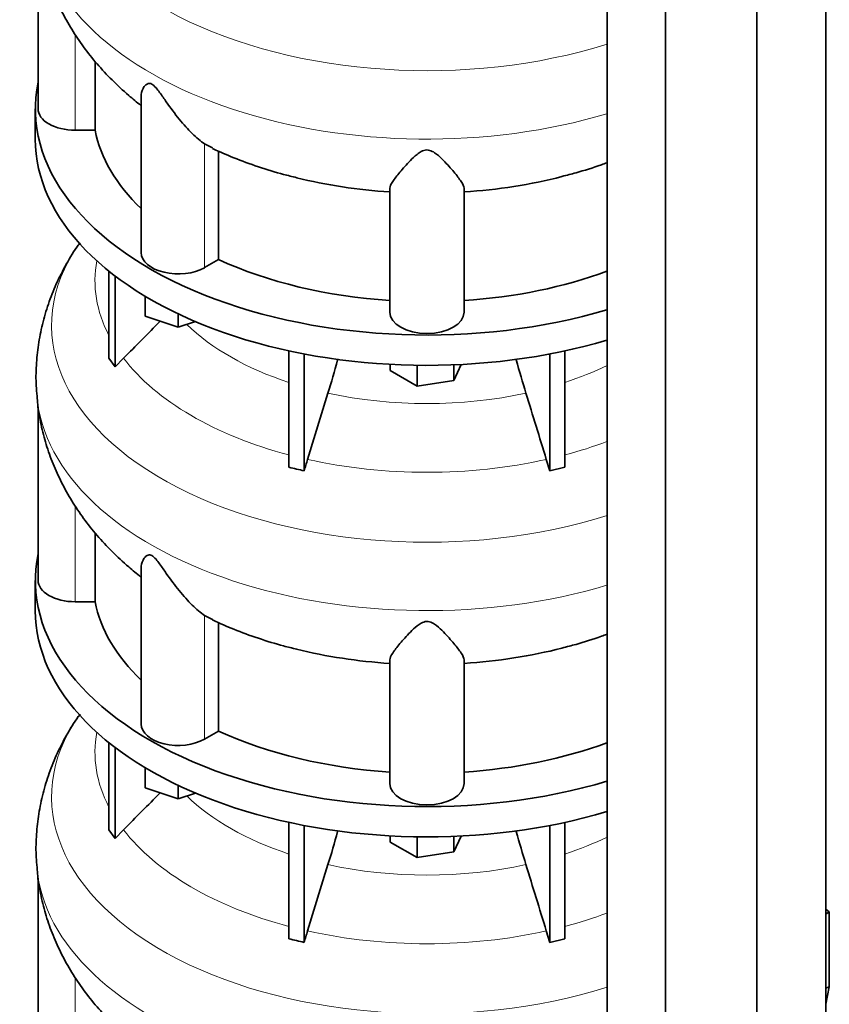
# Model space of a CAD drawing. Header units: millimetres. Extents: x 348 to 1239, y -1878 to 1712.
# Tile 7 of 28: x 942 to 1236, y -1466 to -1108. Entities that reach past the tile are written whole.
import ezdxf

# ---------------------------------------------------------------- set-up
doc = ezdxf.new("R2010")
doc.units = ezdxf.units.MM
for name, color, linetype in [('MID_344-4', 7, 'Continuous'), ('VSI344-454_TERMI', 7, 'Continuous'), ('VSI344_DIFFUSORE', 7, 'Continuous')]:
    doc.layers.add(name, color=color, linetype=linetype)

# ---------------------------------------------------------------- blocks, each defined once
blk = doc.blocks.new('SE4')
at = {"layer": 'MID_344-4', "color": 7, "linetype": 'Continuous', "lineweight": 35}
for p, q in [((1235.15, -1532.65), (1235.15, -821.63)), ((1210.09, -1551.86), (1210.09, -840.59)), ((1155.54, -844.91), (1155.54, -1556.25)), ((1176.83, -1566.33), (1176.83, -855.06))]:
    blk.add_line(p, q, dxfattribs=at)
at = {"layer": 'VSI344-454_TERMI', "color": 7, "linetype": 'Continuous', "lineweight": 35}
for p, q in [((1236.44, -1432.44), (1235.15, -1431.46)), ((1235.15, -1433.3), (1236.44, -1432.44)), ((1236.44, -1459.73), (1236.44, -1432.44)), ((1235.15, -1460.15), (1236.44, -1459.73)), ((1236.44, -1459.73), (1235.15, -1466.01))]:
    blk.add_line(p, q, dxfattribs=at)
at = {"layer": 'VSI344_DIFFUSORE', "color": 7, "linetype": 'Continuous', "lineweight": 35}
for p, q in [((948.52, -1077.32), (948.52, -1140.42)), ((969.28, -1148.22), (969.28, -1123.19)), ((986.02, -1135.93), (986.02, -1192.68)), ((947.52, -1140.42), (947.52, -1151.45)), ((969.28, -1148.22), (962.02, -1148.22)), ((1012.03, -1154.67), (1009.06, -1153.2)), ((1014.19, -1195.23), (1014.19, -1155.73)), ((1076.52, -1214.33), (1076.52, -1169.33)), ((1103.52, -1214.33), (1103.52, -1169.33)), ((1014.19, -1195.23), (1009.06, -1198.19)), ((974.32, -1231.1), (974.32, -1199.47)), ((976.61, -1234.3), (976.61, -1201.26)), ((987.52, -1215.87), (987.52, -1208.6)), ((999.52, -1219.87), (987.52, -1215.87)), ((999.52, -1219.87), (999.52, -1214.99)), ((1005.75, -1217.79), (999.52, -1219.87)), ((974.32, -1231.1), (976.61, -1234.3)), ((976.61, -1234.3), (979.61, -1231.13)), ((1039.8, -1270.78), (1039.8, -1228.44)), ((1045.34, -1272.11), (1045.34, -1229.57)), ((1134.71, -1272.11), (1134.71, -1229.57)), ((1140.25, -1270.78), (1140.25, -1228.44)), ((1076.64, -1235.58), (1076.64, -1233.36)), ((1086.44, -1241.24), (1086.44, -1233.69)), ((1102.5, -1233.4), (1099.82, -1239.17)), ((1099.82, -1239.17), (1099.82, -1233.52)), ((1086.44, -1241.24), (1076.64, -1235.58)), ((1099.82, -1239.17), (1086.44, -1241.24)), ((1054.01, -1243.81), (1046.59, -1267.92)), ((948.52, -1248.78), (948.52, -1311.89)), ((1133.46, -1267.92), (1134.71, -1272.11)), ((1134.71, -1272.11), (1140.25, -1270.78)), ((969.28, -1319.68), (969.28, -1294.65)), ((986.02, -1307.39), (986.02, -1364.14)), ((947.52, -1311.89), (947.52, -1322.91)), ((969.28, -1319.68), (962.02, -1319.68)), ((1012.03, -1326.13), (1009.06, -1324.66)), ((1014.19, -1366.7), (1014.19, -1327.2)), ((1076.52, -1385.79), (1076.52, -1340.8)), ((1103.52, -1385.79), (1103.52, -1340.8)), ((1014.19, -1366.7), (1009.06, -1369.66)), ((974.32, -1402.57), (974.32, -1370.93)), ((976.61, -1405.77), (976.61, -1372.72)), ((987.52, -1387.33), (987.52, -1380.06)), ((999.52, -1391.33), (987.52, -1387.33)), ((999.52, -1391.33), (999.52, -1386.46)), ((1005.75, -1389.25), (999.52, -1391.33)), ((1039.8, -1442.25), (1039.8, -1399.9)), ((1140.25, -1442.25), (1140.25, -1399.9)), ((974.32, -1402.57), (976.61, -1405.77)), ((976.61, -1405.77), (979.61, -1402.59)), ((1045.34, -1443.57), (1045.34, -1401.03)), ((1134.71, -1443.57), (1134.71, -1401.03)), ((1076.64, -1407.05), (1076.64, -1404.82)), ((1086.44, -1412.7), (1076.64, -1407.05)), ((1086.44, -1412.7), (1086.44, -1405.16)), ((1102.5, -1404.87), (1099.82, -1410.63)), ((1099.82, -1410.63), (1099.82, -1404.99)), ((1099.82, -1410.63), (1086.44, -1412.7)), ((1054.01, -1415.27), (1046.59, -1439.39)), ((948.52, -1420.25), (948.52, -1483.35)), ((1133.46, -1439.39), (1134.71, -1443.57)), ((1134.71, -1443.57), (1140.25, -1442.25))]:
    blk.add_line(p, q, dxfattribs=at)
at = {"layer": 'VSI344_DIFFUSORE', "color": 4, "linetype": 'Continuous', "lineweight": 9}
for p, q in [((962.02, -1148.22), (962.02, -1113.36)), ((1009.06, -1198.19), (1009.06, -1153.2)), ((962.02, -1319.68), (962.02, -1284.82)), ((1009.06, -1369.66), (1009.06, -1324.66)), ((962.02, -1491.15), (962.02, -1456.28))]:
    blk.add_line(p, q, dxfattribs=at)
for centre, major_axis, start_param, end_param in [((1090.02, -1047.71), (136.58, 0), 2.761579, 5.212737), ((1090.02, -1069.39), (-142.13, 0), 0.049211, 2.049895), ((1090.02, -1219.17), (136.58, 0), 2.761579, 5.212737), ((1090.02, -1202.85), (120.79, 0), 3.038624, 3.432735), ((1090.02, -1189.08), (-101.4, 0), 0.532702, 1.052595), ((1090.02, -1202.85), (-120.79, 0), 0.417538, 1.141984), ((1090.02, -1189.08), (101.4, 0), -1.052595, -0.868255), ((1090.02, -1240.85), (-142.13, 0), 0.049211, 2.049895), ((1090.02, -1189.08), (-101.4, 0), 1.207688, 1.933905), ((1090.02, -1202.85), (120.79, 0), -1.141984, -0.997489), ((1090.02, -1202.85), (-120.79, 0), 1.202936, 1.938657), ((1090.02, -1390.64), (136.58, 0), 2.761579, 5.212737), ((1090.02, -1374.31), (120.79, 0), 3.038624, 3.432735), ((1090.02, -1360.55), (-101.4, 0), 0.532702, 1.052595), ((1090.02, -1374.31), (-120.79, 0), 0.417538, 1.141984), ((1090.02, -1360.55), (101.4, 0), -1.052595, -0.868255), ((1090.02, -1412.31), (-142.13, 0), 0.049211, 2.049895), ((1090.02, -1360.55), (-101.4, 0), 1.207688, 1.933905), ((1090.02, -1374.31), (120.79, 0), -1.141984, -0.997489), ((1090.02, -1374.31), (-120.79, 0), 1.202936, 1.938657)]:
    blk.add_ellipse(centre, major_axis=major_axis, ratio=0.57735, start_param=start_param, end_param=end_param, dxfattribs=at)
at = {"layer": 'VSI344_DIFFUSORE', "color": 7, "linetype": 'Continuous', "lineweight": 35}
for centre, major_axis, start_param, end_param in [((1090.02, -1140.42), (142.5, 0), 3.023053, 5.190143), ((962.02, -1140.42), (13.5, 0), 3.141581, 4.712389), ((1090.02, -1140.42), (-121.5, 0), 0.111341, 0.543224), ((1090.02, -1151.45), (142.5, 0), 3.141593, 5.190143), ((1090.02, -1100.93), (-121.5, 0), 1.169839, 1.459455), ((1090.02, -1100.93), (121.5, 0), 4.82373, 5.128464), ((999.52, -1192.68), (13.5, 0), 3.141581, 5.497787), ((1090.02, -1140.42), (-121.5, 0), 0.896739, 1.459455), ((1090.02, -1140.42), (121.5, 0), 4.82373, 5.281941), ((1090.02, -1214.33), (13.5, 0), 3.141593, 6.283185), ((1090.02, -1311.89), (142.5, 0), 3.023053, 5.190143), ((962.02, -1311.89), (13.5, 0), 3.141581, 4.712389), ((1090.02, -1311.89), (-121.5, 0), 0.111341, 0.543224), ((1090.02, -1322.91), (142.5, 0), 3.141593, 5.190143), ((1090.02, -1272.39), (-121.5, 0), 1.169839, 1.459455), ((1090.02, -1272.39), (121.5, 0), 4.82373, 5.128464), ((999.52, -1364.14), (13.5, 0), 3.141581, 5.497787), ((1090.02, -1311.89), (-121.5, 0), 0.896739, 1.459455), ((1090.02, -1311.89), (121.5, 0), 4.82373, 5.281941), ((1090.02, -1385.79), (13.5, 0), 3.141593, 6.283185)]:
    blk.add_ellipse(centre, major_axis=major_axis, ratio=0.57735, start_param=start_param, end_param=end_param, dxfattribs=at)
for points, knots in [([(948.15, -1073.43), (948.22, -1074.53), (948.43, -1077.8), (949.53, -1083.86), (951.37, -1091.04), (953.89, -1098.11), (957, -1104.97), (960.72, -1111.61), (965.03, -1118.01), (969.93, -1124.16), (975.41, -1130.07), (980.77, -1134.99), (984.44, -1138.05), (985.95, -1139.22)], [0, 0, 0, 0, 0.0362942, 0.1260845, 0.2158524, 0.3059315, 0.3966641, 0.4883982, 0.5814802, 0.6762377, 0.7729511, 0.871813, 0.9402143, 0.9402143, 0.9402143, 0.9402143]), ([(1009.06, -1153.2), (1007.69, -1152.22), (1006.18, -1150.94), (1003.04, -1147.87), (1001.44, -1146.1), (998.29, -1142.25), (996.75, -1140.15), (994.39, -1136.79), (993.6, -1135.63), (992.34, -1133.91), (991.91, -1133.33), (990.95, -1132.23), (990.41, -1131.71), (989.4, -1131.16), (988.96, -1131.14), (988.28, -1131.31), (988.01, -1131.48), (987.3, -1132.08), (986.97, -1132.58), (986.24, -1134.01), (986.02, -1134.99), (986.01, -1135.94)], [0, 0, 0, 0, 0.125, 0.125, 0.25, 0.25, 0.375, 0.375, 0.4375, 0.4375, 0.46875, 0.46875, 0.5, 0.5, 0.53125, 0.53125, 0.5625, 0.5625, 0.625, 0.625, 0.7387976, 0.7387976, 0.7387976, 0.7387976]), ([(1011.95, -1154.85), (1014.78, -1156.13), (1019.84, -1158.38), (1028.62, -1161.56), (1036.45, -1163.98), (1040.92, -1165.05), (1042.7, -1165.47)], [0, 0, 0, 0, 0.265159, 0.557749, 0.850006, 1, 1, 1, 1]), ([(1103.52, -1169.33), (1103.52, -1168.69), (1103.12, -1167.86), (1101.81, -1165.85), (1100.9, -1164.68), (1098.73, -1162.11), (1097.48, -1160.68), (1095.25, -1158.41), (1094.45, -1157.63), (1093.05, -1156.55), (1092.54, -1156.19), (1091.36, -1155.61), (1090.66, -1155.38), (1089.21, -1155.42), (1088.53, -1155.67), (1087.38, -1156.27), (1086.89, -1156.63), (1085.5, -1157.72), (1084.72, -1158.49), (1082.53, -1160.72), (1081.27, -1162.16), (1079.12, -1164.73), (1078.23, -1165.87), (1076.93, -1167.85), (1076.52, -1168.69), (1076.52, -1169.33)], [0, 0, 0, 0, 0.125, 0.125, 0.25, 0.25, 0.375, 0.375, 0.4375, 0.4375, 0.46875, 0.46875, 0.5, 0.5, 0.53125, 0.53125, 0.5625, 0.5625, 0.625, 0.625, 0.75, 0.75, 0.875, 0.875, 1, 1, 1, 1]), ([(1139.09, -1165.03), (1141, -1164.56), (1145.59, -1163.41), (1151.12, -1161.62), (1154.88, -1160.28), (1155.57, -1160.04)], [0, 0, 0, 0, 0.170355, 0.4827525, 0.5531438, 0.5531438, 0.5531438, 0.5531438]), ([(963.32, -1189.75), (963.26, -1189.83), (961.63, -1191.98), (958.72, -1196.91), (955.07, -1203.98), (952.17, -1211.33), (949.99, -1218.74), (948.52, -1226.23), (947.79, -1233.66), (947.68, -1240.06), (948.01, -1243.53), (948.15, -1244.9)], [0, 0, 0, 0, 0.004788, 0.145943, 0.283728, 0.418461, 0.55056, 0.680485, 0.808712, 0.935717, 1, 1, 1, 1]), ([(1054.01, -1243.81), (1055.23, -1239.86), (1056.4, -1235.84), (1057.57, -1231.62), (1057.61, -1231.48), (1057.64, -1231.35)], [0, 0, 0, 0, 0.5, 0.5, 0.5166746, 0.5166746, 0.5166746, 0.5166746]), ([(1126.04, -1243.81), (1124.82, -1239.86), (1123.65, -1235.84), (1122.48, -1231.62), (1122.44, -1231.49), (1122.41, -1231.36)], [0, 0, 0, 0, 0.5, 0.5, 0.5163001, 0.5163001, 0.5163001, 0.5163001]), ([(948.15, -1244.89), (948.22, -1246), (948.43, -1249.27), (949.53, -1255.32), (951.37, -1262.5), (953.89, -1269.58), (957, -1276.43), (960.72, -1283.07), (965.03, -1289.48), (969.93, -1295.63), (975.41, -1301.53), (980.77, -1306.46), (984.44, -1309.52), (985.95, -1310.68)], [0, 0, 0, 0, 0.0362942, 0.1260845, 0.2158524, 0.3059315, 0.3966641, 0.4883982, 0.5814802, 0.6762377, 0.7729511, 0.871813, 0.9402143, 0.9402143, 0.9402143, 0.9402143]), ([(1009.06, -1324.66), (1007.69, -1323.69), (1006.18, -1322.4), (1003.04, -1319.34), (1001.44, -1317.56), (998.29, -1313.72), (996.75, -1311.62), (994.39, -1308.25), (993.6, -1307.1), (992.34, -1305.37), (991.91, -1304.79), (990.95, -1303.7), (990.41, -1303.18), (989.4, -1302.63), (988.96, -1302.61), (988.28, -1302.77), (988.01, -1302.94), (987.3, -1303.54), (986.97, -1304.04), (986.24, -1305.47), (986.02, -1306.45), (986.01, -1307.4)], [0, 0, 0, 0, 0.125, 0.125, 0.25, 0.25, 0.375, 0.375, 0.4375, 0.4375, 0.46875, 0.46875, 0.5, 0.5, 0.53125, 0.53125, 0.5625, 0.5625, 0.625, 0.625, 0.7387976, 0.7387976, 0.7387976, 0.7387976]), ([(1011.95, -1326.31), (1014.78, -1327.59), (1019.84, -1329.85), (1028.62, -1333.02), (1036.45, -1335.45), (1040.92, -1336.51), (1042.7, -1336.93)], [0, 0, 0, 0, 0.265159, 0.557749, 0.850006, 1, 1, 1, 1]), ([(1103.52, -1340.8), (1103.52, -1340.15), (1103.12, -1339.32), (1101.81, -1337.32), (1100.9, -1336.15), (1098.73, -1333.57), (1097.48, -1332.14), (1095.25, -1329.88), (1094.45, -1329.1), (1093.05, -1328.01), (1092.54, -1327.65), (1091.36, -1327.07), (1090.66, -1326.85), (1089.21, -1326.88), (1088.53, -1327.13), (1087.38, -1327.74), (1086.89, -1328.09), (1085.5, -1329.19), (1084.72, -1329.96), (1082.53, -1332.19), (1081.27, -1333.62), (1079.12, -1336.19), (1078.23, -1337.33), (1076.93, -1339.31), (1076.52, -1340.15), (1076.52, -1340.8)], [0, 0, 0, 0, 0.125, 0.125, 0.25, 0.25, 0.375, 0.375, 0.4375, 0.4375, 0.46875, 0.46875, 0.5, 0.5, 0.53125, 0.53125, 0.5625, 0.5625, 0.625, 0.625, 0.75, 0.75, 0.875, 0.875, 1, 1, 1, 1]), ([(1139.09, -1336.5), (1141, -1336.03), (1145.59, -1334.88), (1151.12, -1333.08), (1154.88, -1331.75), (1155.57, -1331.5)], [0, 0, 0, 0, 0.170355, 0.4827525, 0.5531438, 0.5531438, 0.5531438, 0.5531438]), ([(963.32, -1361.22), (963.26, -1361.3), (961.63, -1363.44), (958.72, -1368.37), (955.07, -1375.45), (952.17, -1382.8), (949.99, -1390.2), (948.52, -1397.69), (947.79, -1405.12), (947.68, -1411.52), (948.01, -1414.99), (948.15, -1416.37)], [0, 0, 0, 0, 0.004788, 0.145943, 0.283728, 0.418461, 0.55056, 0.680485, 0.808712, 0.935717, 1, 1, 1, 1]), ([(1054.01, -1415.27), (1055.23, -1411.32), (1056.4, -1407.31), (1057.57, -1403.08), (1057.61, -1402.95), (1057.64, -1402.81)], [0, 0, 0, 0, 0.5, 0.5, 0.5166746, 0.5166746, 0.5166746, 0.5166746]), ([(1126.04, -1415.27), (1124.82, -1411.32), (1123.65, -1407.31), (1122.48, -1403.09), (1122.44, -1402.95), (1122.41, -1402.82)], [0, 0, 0, 0, 0.5, 0.5, 0.5163001, 0.5163001, 0.5163001, 0.5163001]), ([(948.15, -1416.36), (948.22, -1417.46), (948.43, -1420.73), (949.53, -1426.79), (951.37, -1433.97), (953.89, -1441.04), (957, -1447.89), (960.72, -1454.54), (965.03, -1460.94), (969.93, -1467.09), (975.41, -1472.99), (980.77, -1477.92), (984.44, -1480.98), (985.95, -1482.15)], [0, 0, 0, 0, 0.0362942, 0.1260845, 0.2158524, 0.3059315, 0.3966641, 0.4883982, 0.5814802, 0.6762377, 0.7729511, 0.871813, 0.9402143, 0.9402143, 0.9402143, 0.9402143])]:
    blk.add_open_spline(points, degree=3, knots=knots, dxfattribs=at)
for points in [[(963.78, -1189.14), (963.63, -1189.38), (963.47, -1189.62), (963.3, -1189.89)], [(979.61, -1231.13), (984.06, -1226.65), (988.51, -1222.16), (992.96, -1217.68)], [(1126.04, -1243.81), (1128.51, -1251.85), (1130.99, -1259.88), (1133.46, -1267.92)], [(1045.34, -1272.11), (1043.5, -1271.63), (1041.64, -1271.19), (1039.8, -1270.78)], [(1046.59, -1267.92), (1046.16, -1269.3), (1045.74, -1270.71), (1045.34, -1272.11)], [(963.78, -1360.6), (963.63, -1360.84), (963.47, -1361.09), (963.3, -1361.35)], [(979.61, -1402.59), (984.06, -1398.11), (988.51, -1393.63), (992.96, -1389.15)], [(1126.04, -1415.27), (1128.51, -1423.31), (1130.99, -1431.35), (1133.46, -1439.39)], [(1045.34, -1443.57), (1043.5, -1443.09), (1041.64, -1442.65), (1039.8, -1442.25)], [(1046.59, -1439.39), (1046.16, -1440.77), (1045.74, -1442.17), (1045.34, -1443.57)]]:
    blk.add_open_spline(points, degree=3, dxfattribs=at)

msp = doc.modelspace()

# ---------------------------------------------------------------- block references
msp.add_blockref('SE4', (0, 0))

doc.saveas('drawing.dxf')
